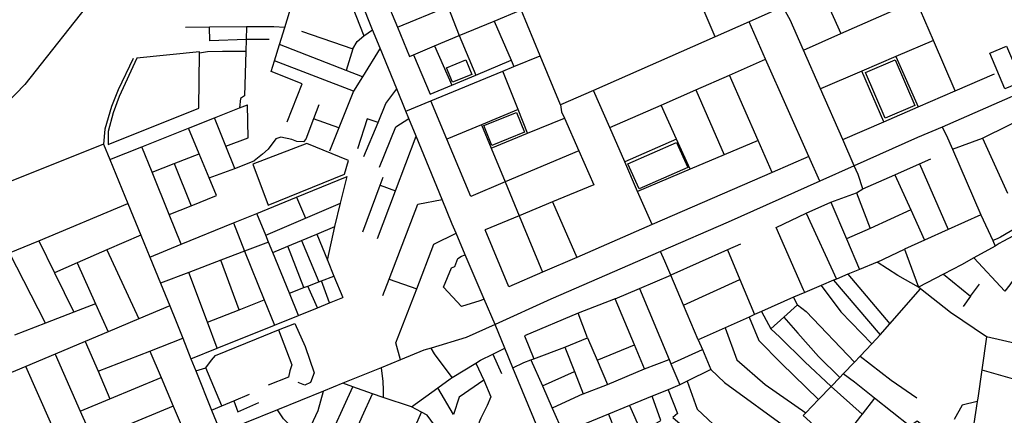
# Model space of a CAD drawing. Header units: millimetres. Extents: x 664923 to 767831, y 3118803 to 3207600.
# Tile 26 of 256: x 695525 to 697222, y 3150632 to 3151315. Entities that reach past the tile are written whole.
import ezdxf

# ---------------------------------------------------------------- set-up
doc = ezdxf.new("R2010")
doc.units = ezdxf.units.MM
for name, color, linetype in [('parks', 8, 'Continuous'), ('railways', 4, 'Continuous'), ('roads_2', 2, 'Continuous'), ('roads_3', 3, 'Continuous')]:
    doc.layers.add(name, color=color, linetype=linetype)

msp = doc.modelspace()

# ---------------------------------------------------------------- linework, layer by layer
at = {"layer": 'parks'}
for points in [[(697222.72, 3151195.54), (697196.75, 3151256.89), (697225.88, 3151269.09), (697251.84, 3151207.74), (697222.72, 3151195.54)], [(695677.13, 3151099.4), (695833.56, 3151161.95), (695834.67, 3151257.13), (695834.7, 3151259.47), (695726.61, 3151248.43), (695696.29, 3151182.47), (695685.7, 3151154.18), (695677.15, 3151121.8), (695677.13, 3151099.4)], [(696270.9, 3151206.76), (696260.53, 3151231.92), (696293.57, 3151245.4), (696303.94, 3151220.22), (696270.9, 3151206.76)], [(697016.6, 3151145), (696982.87, 3151223.62), (697033.78, 3151245.24), (697067.51, 3151166.62), (697016.6, 3151145)], [(696324.66, 3151132.02), (696381.3, 3151154.74), (696395.17, 3151120.53), (696338.53, 3151097.8), (696324.66, 3151132.02)], [(695926.38, 3151065.44), (695952.98, 3150994.99), (696084.55, 3151048.53), (696091.27, 3151072.03), (696019.66, 3151100.91), (695926.38, 3151065.44)], [(696573.17, 3151066.05), (696656.99, 3151102.86), (696676.18, 3151059.64), (696592.35, 3151022.82), (696573.17, 3151066.05)]]:
    msp.add_lwpolyline(points, close=True, dxfattribs=at)
at = {"layer": 'railways'}
msp.add_lwpolyline([(696868.53, 3153071.93), (696374.72, 3152380.14), (696124.79, 3152034.87), (696064.47, 3151951.12), (695998.82, 3151860), (695971.38, 3151822.25), (695878.34, 3151694.19), (695657.3, 3151359.73), (695533.8, 3151202.95), (695438.74, 3151105.18), (695326.8, 3151011.33), (695206.18, 3150934.05), (693093, 3149564.37)], dxfattribs=at)
at = {"layer": 'roads_2'}
for points in [[(696344.16, 3150788.98), (696325.41, 3150832.89), (696292.73, 3150909.36), (696276.88, 3150946.47), (696270.22, 3150962.03), (696252.81, 3151004.63), (696208.28, 3151113.62), (696195.78, 3151144.21), (696190.63, 3151156.8), (696174.85, 3151195.41), (696146.17, 3151265.6), (696133.14, 3151297.48), (696113.71, 3151345), (696069.81, 3151452.45), (696062.7, 3151469.67), (696052.45, 3151494.49), (696048.19, 3151504.81), (696021.32, 3151569.84), (696007.11, 3151604.25), (696002.57, 3151615.23)], [(697469.85, 3151284.67), (697426.39, 3151265.7), (697353.15, 3151233.74), (697114.52, 3151129.63), (697072.54, 3151111.33), (696963.34, 3151062.6), (696903.88, 3151036.06), (696745.79, 3150965.51), (696629.23, 3150914.83), (696440.11, 3150832.6), (696344.16, 3150788.98), (696294.3, 3150766.31), (696233.77, 3150748.24), (696221.55, 3150744.6), (696181.43, 3150728.25), (696147.65, 3150714.48), (696081.95, 3150687.7), (696048.23, 3150673.96), (695969.37, 3150641.82), (695912.3, 3150618.57), (695871.36, 3150601.65), (695763.92, 3150557.25), (695484.8, 3150441.91)], [(696647.53, 3150057.76), (696576.75, 3150227.86), (696574.38, 3150233.55), (696529.31, 3150341.88), (696491.5, 3150432.76), (696479.4, 3150461.86), (696427.79, 3150586.7), (696375.01, 3150714.36), (696361.09, 3150748.05), (696344.16, 3150788.98)]]:
    msp.add_lwpolyline(points, dxfattribs=at)
at = {"layer": 'roads_3'}
for points in [[(696977.78, 3151023.02), (696970.2, 3151047.78), (696963.34, 3151062.6), (696943.47, 3151107.92), (696905.03, 3151195.61), (696875.78, 3151262.35), (696852.9, 3151314.55), (696840.25, 3151336.93), (696817.63, 3151376.98), (696778.17, 3151431.81), (696765.95, 3151448.79), (696738.28, 3151485.37), (696708.61, 3151524.62), (696684.68, 3151582.57), (696661.57, 3151638.55), (696642.06, 3151685.8), (696621.23, 3151736.28), (696591.06, 3151811.13), (696574.89, 3151851.25)], [(696457.2, 3151167.63), (696422.05, 3151252.52), (696389.35, 3151331.92), (696370.65, 3151377.32), (696368.95, 3151381.46), (696329.5, 3151477.27), (696300.96, 3151546.59), (696270.8, 3151619.82), (696250.83, 3151668.31), (696233.61, 3151710.13)], [(696056.89, 3151591.32), (696117.06, 3151445.34), (696137.38, 3151396.01), (696155.01, 3151353.26), (696176.2, 3151301.84), (696196.94, 3151251.5)], [(695958.21, 3151225.31), (695963.91, 3151243.68), (695972.59, 3151271.66), (695981.74, 3151301.18), (695994.01, 3151340.7), (696004.48, 3151377.43), (696009.44, 3151394.85), (696018.69, 3151427.31), (696034.92, 3151484.27), (696052.45, 3151494.49)], [(696225.54, 3151433.3), (696242.5, 3151389.61), (696262.69, 3151337.57), (696282.26, 3151287.17), (696310.75, 3151219.17)], [(696874.44, 3151437.67), (696887.36, 3151408.9), (696940.4, 3151290.79)], [(696875.78, 3151262.35), (696940.4, 3151290.79), (697005.56, 3151319.48), (697069.95, 3151347.83), (697142.37, 3151379.72), (697201.72, 3151405.84), (697266.68, 3151434.44)], [(696723.44, 3151285.32), (696678.86, 3151390.17), (696666.74, 3151418.69)], [(696176.2, 3151301.84), (696262.69, 3151337.57), (696314.24, 3151358.87), (696368.95, 3151381.46)], [(697137.2, 3151192.13), (697099.89, 3151278.73), (697069.95, 3151347.83)], [(696097.96, 3151337.8), (696118.16, 3151286.99)], [(696196.94, 3151251.5), (696203.4, 3151254.2), (696239.8, 3151269.42), (696282.26, 3151287.17), (696342.34, 3151312.27), (696389.35, 3151331.92)], [(696840.25, 3151336.93), (696781.85, 3151311.12), (696723.44, 3151285.32), (696513.73, 3151192.62), (696457.2, 3151167.63)], [(695981.74, 3151301.18), (695962.8, 3151302.48), (695915.78, 3151302.18), (695851.72, 3151301.78), (695810.87, 3151301.52)], [(695954.88, 3151280.49), (695915.12, 3151280.34), (695852.62, 3151278.04), (695851.72, 3151301.78)], [(695915.78, 3151302.18), (695915.12, 3151280.34), (695914.51, 3151259.59), (695912.22, 3151183.3), (695905.33, 3151178.91), (695903.87, 3151162.65)], [(696010.55, 3151295.02), (696098.97, 3151264.46), (696106.47, 3151277.16), (696118.16, 3151286.99), (696133.14, 3151297.48)], [(696342.34, 3151312.27), (696371.85, 3151245.01), (696376.77, 3151233.8)], [(696903.88, 3151036.06), (696884.97, 3151078.53), (696810.54, 3151246.41), (696781.85, 3151311.12)], [(697099.89, 3151278.73), (697035.08, 3151251.08), (696976.36, 3151226.03), (696905.03, 3151195.61)], [(696115.69, 3151216.32), (696087.59, 3151227.19), (695972.59, 3151271.66)], [(696146.17, 3151265.6), (696115.69, 3151216.32), (696100.39, 3151191.55), (696075.06, 3151128.33), (696058.85, 3151087.87)], [(696098.97, 3151264.46), (696087.59, 3151227.19)], [(696239.8, 3151269.42), (696269.41, 3151201.74)], [(695720.59, 3151247.72), (695694.66, 3151193.92), (695683.12, 3151165.09), (695671.76, 3151125.98), (695669.12, 3151099.81), (695679.91, 3151073.46), (695710.97, 3150997.68), (695733.44, 3150942.84), (695748.89, 3150905.13), (695767.32, 3150860.16), (695783.37, 3150820.99), (695794.36, 3150794.16), (695805.9, 3150765.3), (695820.01, 3150730.03), (695828.43, 3150708.97), (695855.48, 3150641.33), (695863.25, 3150621.91), (695871.36, 3150601.65)], [(695914.51, 3151259.59), (695874.22, 3151259.68), (695848.22, 3151259.49), (695834.67, 3151257.13)], [(696190.63, 3151156.8), (696233.54, 3151174.55), (696357.71, 3151225.91), (696376.77, 3151233.8), (696422.05, 3151252.52)], [(696203.4, 3151254.2), (696232.18, 3151186.02), (696269.41, 3151201.74), (696310.75, 3151219.17), (696371.85, 3151245.01)], [(696541.76, 3151128.51), (696630.7, 3151167.53), (696689.98, 3151193.53), (696748.06, 3151219.01), (696810.54, 3151246.41)], [(697035.08, 3151251.08), (697073.24, 3151164.32)], [(697132.64, 3151091.19), (697184.43, 3151110.43), (697229.57, 3151132.67), (697267.44, 3151151.34), (697311.44, 3151167.84), (697314.58, 3151169.01), (697394.21, 3151204.49), (697442.81, 3151228.3), (697492.65, 3151249.69)], [(696100.39, 3151191.55), (695963.91, 3151243.68)], [(695985.96, 3151138.34), (696011.61, 3151204.07), (695958.21, 3151225.31)], [(696400.24, 3151118.84), (696383.92, 3151159.91), (696357.71, 3151225.91)], [(696821.97, 3151051.16), (696797.55, 3151106.6), (696748.06, 3151219.01)], [(696943.47, 3151107.92), (697014.43, 3151138.76), (697073.24, 3151164.32), (697137.2, 3151192.13), (697204.86, 3151221.55)], [(697014.43, 3151138.76), (696976.36, 3151226.03)], [(696118.22, 3151078.66), (696142.51, 3151137.17), (696156.1, 3151169.91), (696174.85, 3151195.41)], [(696614.91, 3150961.18), (696589.9, 3151018.39), (696567.61, 3151069.38), (696541.76, 3151128.51), (696513.73, 3151192.62)], [(696689.98, 3151193.53), (696738.94, 3151081.7)], [(697603.1, 3151184.87), (697598.58, 3151182.22), (697566.57, 3151160.49), (697493.73, 3151113.27), (697443.81, 3151077.51), (697367.72, 3151026.93), (697292.83, 3150985.2), (697251.29, 3150960.73), (697215.31, 3150939.39), (697209.42, 3150936.48), (697201.85, 3150933.63)], [(697607.42, 3151177.57), (697603.15, 3151175.07), (697571.29, 3151153.45), (697529.96, 3151126.66), (697498.54, 3151106.29), (697491.53, 3151101.26), (697448.66, 3151070.56), (697419.33, 3151049.77), (697373.18, 3151017.04), (697298.73, 3150971.18), (697288.78, 3150966.6), (697254.71, 3150950.94), (697219.39, 3150931.96), (697212.83, 3150928.71), (697206.15, 3150924.34)], [(695679.91, 3151073.46), (695735.3, 3151095.51), (695815.97, 3151127.65), (695860.34, 3151145.31), (695903.87, 3151162.65), (695917.56, 3151168.11)], [(695879.88, 3151096.7), (695918.51, 3151111.11), (695917.56, 3151168.11)], [(696040.51, 3151167.71), (696031.32, 3151144), (696017.72, 3151108.93), (696013.84, 3151103.93), (696002.44, 3151104.49), (695993.71, 3151108.03), (695974.82, 3151111.91), (695966.44, 3151109.31), (695952.87, 3151091.33), (695943.1, 3151082.8), (695929.06, 3151070.99)], [(696302.59, 3151009.96), (696261.17, 3151108.69), (696233.54, 3151174.55)], [(696383.92, 3151159.91), (696320.87, 3151133.6), (696261.17, 3151108.69)], [(696457.2, 3151167.63), (696458.82, 3151155.99), (696463.64, 3151145.11), (696488.69, 3151088.59), (696514.58, 3151030.16)], [(696680.39, 3151056.83), (696657.05, 3151108.82), (696630.7, 3151167.53)], [(695895.35, 3151058.26), (695879.88, 3151096.7), (695860.34, 3151145.31)], [(696075.06, 3151128.33), (696031.32, 3151144)], [(696142.51, 3151137.17), (696123.79, 3151143.73), (696107.32, 3151091.71)], [(696144.8, 3151060.19), (696173.26, 3151130.17), (696195.78, 3151144.21)], [(696337.63, 3151092.88), (696400.24, 3151118.84), (696463.64, 3151145.11)], [(695863.81, 3151011.56), (695851.39, 3151041.67), (695834.16, 3151083.5), (695815.97, 3151127.65)], [(696320.87, 3151133.6), (696337.63, 3151092.88), (696361.52, 3151034.85), (696385.57, 3150976.44), (696425.7, 3150878.96)], [(697114.52, 3151129.63), (697121.89, 3151116.07), (697132.64, 3151091.19), (697181.41, 3150978.39), (697201.85, 3150933.63), (697206.15, 3150924.34)], [(696141.54, 3150937.55), (696172.59, 3151019.48), (696208.28, 3151113.62)], [(697184.43, 3151110.43), (697227.68, 3151015.24)], [(695669.12, 3151099.81), (695353.24, 3150973.67)], [(695803.32, 3150927.4), (695782.67, 3150978.46), (695753.11, 3151051.5), (695735.3, 3151095.51)], [(696657.05, 3151108.82), (696567.61, 3151069.38)], [(696797.55, 3151106.6), (696738.94, 3151081.7), (696680.39, 3151056.83), (696589.9, 3151018.39)], [(695753.11, 3151051.5), (695791, 3151066.47), (695834.16, 3151083.5)], [(696488.69, 3151088.59), (696361.52, 3151034.85), (696302.59, 3151009.96)], [(696884.97, 3151078.53), (696821.97, 3151051.16), (696614.91, 3150961.18), (696485.02, 3150904.74), (696425.7, 3150878.96), (696368.04, 3150853.9)], [(695791, 3151066.47), (695820.18, 3150993.76)], [(695851.39, 3151041.67), (695895.35, 3151058.26), (695929.06, 3151070.99)], [(696878.04, 3150844.44), (696875.78, 3150849.04), (696828.87, 3150956.46), (696880.14, 3150981.1), (696923.01, 3151000.23), (696967.1, 3151015.94), (696977.78, 3151023.02), (697033.29, 3151047.35), (697075.79, 3151066.1), (697125.32, 3150953.04)], [(697075.79, 3151066.1), (697095.27, 3151074.64)], [(695748.89, 3150905.13), (695803.32, 3150927.4), (695893.09, 3150964.13), (695933.36, 3150980.61), (696002.17, 3151008.77), (696089.51, 3151044.5)], [(696055.16, 3150899.73), (696067.74, 3150957.84), (696077.92, 3150998.37), (696089.51, 3151044.5)], [(696116.41, 3150949.02), (696146.34, 3151029.17), (696151.51, 3151043)], [(697033.29, 3151047.35), (697060.52, 3150986.89), (697084.15, 3150934.41)], [(696146.34, 3151029.17), (696172.59, 3151019.48)], [(696514.58, 3151030.16), (696443.31, 3151000.48), (696385.57, 3150976.44), (696327.09, 3150952.08)], [(695782.67, 3150978.46), (695820.18, 3150993.76), (695863.81, 3151011.56)], [(696002.17, 3151008.77), (696017.61, 3150972.48)], [(696967.1, 3151015.94), (696990.61, 3150954.56)], [(695015.89, 3150709.43), (695100.54, 3150744.09), (695140.07, 3150760.28), (695197.08, 3150783.62), (695248.05, 3150804.49), (695344.24, 3150843.87), (695456.57, 3150890.98), (695507.44, 3150912.32), (695557.54, 3150933.33), (695710.97, 3150997.68)], [(695948.79, 3150942.95), (696017.61, 3150972.48), (696077.92, 3150998.37)], [(696151, 3150839.01), (696161.64, 3150866.97), (696210.97, 3150996.52), (696252.81, 3151004.63)], [(696443.31, 3151000.48), (696485.02, 3150904.74)], [(696923.01, 3151000.23), (696950.04, 3150936.86), (696972.58, 3150884.03)], [(696005.41, 3150804.72), (695989.72, 3150843.03), (695960.89, 3150913.4), (695953.59, 3150931.23), (695948.79, 3150942.95), (695933.36, 3150980.61)], [(696880.14, 3150981.1), (696932.86, 3150867.4)], [(697060.52, 3150986.89), (696990.61, 3150954.56), (696950.04, 3150936.86)], [(697181.41, 3150978.39), (697125.32, 3150953.04), (697084.15, 3150934.41), (697049.62, 3150918.8)], [(695893.09, 3150964.13), (695912.56, 3150915.57), (695946.28, 3150831.42), (695963.71, 3150787.92)], [(695960.89, 3150913.4), (695986.87, 3150924.2), (696010.54, 3150934.04), (696036.67, 3150944.92), (696067.74, 3150957.84)], [(695733.44, 3150942.84), (695675.07, 3150917.54), (695624.02, 3150895.41), (695584.73, 3150878.37)], [(696036.67, 3150944.92), (696055.16, 3150899.73), (696066.37, 3150872.33), (696081.49, 3150835.36)], [(696181.43, 3150728.25), (696173.04, 3150757.1), (696209.1, 3150850.71), (696238.67, 3150927.49), (696276.88, 3150946.47)], [(696368.04, 3150853.9), (696327.09, 3150952.08)], [(697312.42, 3150945.1), (697272.48, 3150904.74), (697258.08, 3150890.2), (697233.98, 3150860.6), (697231.16, 3150857.13), (697222.8, 3150846.69), (697169.34, 3150903.68)], [(695557.54, 3150933.33), (695584.73, 3150878.37), (695618.37, 3150810.39)], [(695953.59, 3150931.23), (695912.56, 3150915.57), (695871.56, 3150899.94), (695816.4, 3150878.89), (695767.32, 3150860.16)], [(696014.6, 3150852.55), (695986.87, 3150924.2)], [(696010.54, 3150934.04), (696040.14, 3150862.31)], [(696767.47, 3150927.65), (696745.04, 3150917.7), (696646.86, 3150874.16)], [(697206.15, 3150924.34), (697169.34, 3150903.68), (697148.22, 3150891.84), (697117.22, 3150875.63), (697074.14, 3150853.09)], [(695569.23, 3150791.26), (695507.44, 3150912.32)], [(695675.07, 3150917.54), (695729.89, 3150798.49)], [(696325.41, 3150832.89), (696318.18, 3150830.01), (696286.37, 3150819.97), (696255.52, 3150853.43), (696268.98, 3150886.59), (696275.06, 3150889.29), (696279.92, 3150902.62), (696286.32, 3150907.01), (696292.73, 3150909.36)], [(697002.93, 3150896.73), (696972.58, 3150884.03), (696952.37, 3150875.56), (696932.86, 3150867.4), (696927.72, 3150865.25), (696906.12, 3150856.2), (696878.04, 3150844.44), (696858.44, 3150836.23), (696803.5, 3150811.51), (696791.31, 3150806.03), (696781.99, 3150801.83), (696740.59, 3150783.2), (696694.4, 3150762.41), (696668.99, 3150822.13), (696646.86, 3150874.16), (696636.61, 3150898.26), (696629.23, 3150914.83)], [(696745.04, 3150917.7), (696766.28, 3150866.46), (696791.31, 3150806.03)], [(697191.23, 3150767.64), (697129.11, 3150809.39), (697077.46, 3150850.45), (697074.14, 3150853.09), (697038.45, 3150873.67), (697002.93, 3150896.73), (697049.62, 3150918.8), (697074.14, 3150853.09)], [(695624.02, 3150895.41), (695655.54, 3150824.85), (695677.23, 3150776.33)], [(695902.93, 3150814.45), (695871.56, 3150899.94)], [(695865.21, 3150748.24), (695848.45, 3150793.11), (695816.4, 3150878.89)], [(695989.72, 3150843.03), (696014.6, 3150852.55), (696021.73, 3150855.27), (696040.14, 3150862.31), (696045.14, 3150864.22), (696066.37, 3150872.33)], [(696551.4, 3150833.24), (696593.17, 3150851.14), (696646.86, 3150874.16)], [(696952.37, 3150875.56), (697024.64, 3150789.89)], [(697117.22, 3150875.63), (697163.68, 3150838.13)], [(696038.32, 3150817.97), (696021.73, 3150855.27)], [(696058.82, 3150826.23), (696045.14, 3150864.22)], [(696161.64, 3150866.97), (696209.1, 3150850.71)], [(696668.99, 3150822.13), (696766.28, 3150866.46)], [(696906.12, 3150856.2), (696940.08, 3150810.68), (696993.49, 3150755.53)], [(696927.72, 3150865.25), (697008.16, 3150771.01)], [(697163.68, 3150838.13), (697179.26, 3150858.79)], [(696593.17, 3150851.14), (696644.25, 3150728.46), (696647.3, 3150721.14), (696662.42, 3150684.82)], [(696875.39, 3150631.94), (696879.65, 3150636.38), (696901.91, 3150659.54), (696923.5, 3150682.01), (696938.62, 3150697.74), (696944.39, 3150703.74), (696963.47, 3150723.87), (696973.33, 3150734.27), (696993.49, 3150755.53), (697008.16, 3150771.01), (697024.64, 3150789.89), (697077.46, 3150850.45)], [(697163.68, 3150838.13), (697151.19, 3150819.74)], [(695783.37, 3150820.99), (695729.89, 3150798.49), (695677.23, 3150776.33), (695637.65, 3150759.68), (695585.94, 3150737.92), (695535.1, 3150716.52), (695393.72, 3150657.05)], [(695655.54, 3150824.85), (695618.37, 3150810.39), (695569.23, 3150791.26), (695516.05, 3150770.57)], [(695820.01, 3150730.03), (695865.21, 3150748.24), (695963.71, 3150787.92), (696005.41, 3150804.72), (696038.32, 3150817.97), (696058.82, 3150826.23), (696081.49, 3150835.36)], [(695848.45, 3150793.11), (695902.93, 3150814.45), (695946.28, 3150831.42)], [(696495.91, 3150669.25), (696537.67, 3150685.68), (696602.01, 3150712.46), (696584.58, 3150754.08), (696551.4, 3150833.24), (696487.41, 3150808.38)], [(696819.48, 3150781.26), (696842.08, 3150801.54), (696865.69, 3150822.74), (696858.44, 3150836.23)], [(696865.69, 3150822.74), (696880.34, 3150811.59), (696963.47, 3150723.87)], [(696375.01, 3150714.36), (696393.68, 3150723.22), (696405.86, 3150728.03), (696410.81, 3150729.98), (696464.47, 3150749.68), (696503.55, 3150766.06), (696487.41, 3150808.38), (696394.72, 3150769.62), (696410.81, 3150729.98)], [(696803.5, 3150811.51), (696819.48, 3150781.26), (696835.26, 3150766.88), (696877.98, 3150724.46), (696923.5, 3150682.01)], [(695828.43, 3150708.97), (695845.57, 3150714.02), (695855.5, 3150727.24), (695862.3, 3150735.48), (695932.91, 3150764.5), (695970.73, 3150779.55), (695998.86, 3150790.74), (696017.11, 3150750.87), (696032.23, 3150705.79), (696025.81, 3150689.17), (696016.24, 3150684.33), (696004.76, 3150689.07)], [(696781.99, 3150801.83), (696798.55, 3150761.12), (696837.38, 3150722.42)], [(696842.08, 3150801.54), (696865.76, 3150774.06), (696901.92, 3150733.79), (696938.62, 3150697.74)], [(695970.73, 3150779.55), (695993.85, 3150719.69), (695990.57, 3150708.79), (695988.02, 3150698.15), (695952.82, 3150684.26)], [(696740.59, 3150783.2), (696760.92, 3150727.93), (696809.9, 3150685.61), (696879.65, 3150636.38)], [(695637.65, 3150759.68), (695659.84, 3150708.34), (695680.33, 3150660.96)], [(695659.84, 3150708.34), (695749.09, 3150743.15), (695805.9, 3150765.3)], [(696694.4, 3150762.41), (696701.46, 3150745.66), (696715.99, 3150711.23), (696675.38, 3150691.2), (696662.42, 3150684.82), (696642.28, 3150676.52), (696615.17, 3150665.36), (696575.94, 3150649.19), (696539.68, 3150634.25), (696500.44, 3150618.09), (696497.39, 3150616.82), (696461.54, 3150602)], [(696503.55, 3150766.06), (696519.89, 3150727.54), (696537.67, 3150685.68)], [(696519.89, 3150727.54), (696584.58, 3150754.08)], [(697246.09, 3150755.18), (697191.23, 3150767.64), (697183.09, 3150710.51), (697176.18, 3150662), (697175.25, 3150656.1), (697166.25, 3150599.3), (697161.88, 3150571.77), (697148.81, 3150489.24), (697147.09, 3150441.54), (697156.17, 3150403.51), (697157.03, 3150399.88), (697208.03, 3150317.1), (697219.03, 3150300.42), (697307.11, 3150167.03)], [(695585.94, 3150737.92), (695629.2, 3150639.68), (695650.77, 3150590.69)], [(695749.09, 3150743.15), (695768.36, 3150697.6), (695789.37, 3150647.89), (695809.75, 3150599.69)], [(696200.12, 3150646.89), (696245.23, 3150679.67), (696266.75, 3150695.31), (696270.27, 3150697.47), (696310.95, 3150722.46), (696319.21, 3150727.53), (696340.06, 3150737.75), (696361.09, 3150748.05)], [(696270.27, 3150697.47), (696239.86, 3150738.2), (696233.77, 3150748.24)], [(696340.06, 3150737.75), (696355.05, 3150704.45)], [(696464.47, 3150749.68), (696480.88, 3150707.71), (696495.91, 3150669.25), (696442.53, 3150644.68)], [(696647.3, 3150721.14), (696701.46, 3150745.66)], [(696310.95, 3150722.46), (696324.7, 3150692.79), (696337.02, 3150664.17), (696330.81, 3150649.14), (696319.53, 3150627.27), (696315.94, 3150619.58), (696332.24, 3150592.99), (696333.46, 3150591.15), (696357.88, 3150554.11)], [(696405.86, 3150728.03), (696425.68, 3150682.99), (696442.53, 3150644.68), (696461.54, 3150602)], [(696602.01, 3150712.46), (696644.25, 3150728.46)], [(696901.91, 3150659.54), (696837.38, 3150722.42)], [(696973.33, 3150734.27), (697026.87, 3150692.96), (697071.16, 3150662.24)], [(695600.15, 3150569.81), (695535.1, 3150716.52)], [(695873.49, 3150648.85), (695845.57, 3150714.02)], [(696147.65, 3150714.48), (696150.89, 3150690.56), (696151.39, 3150676.48), (696151.27, 3150662.92)], [(696425.68, 3150682.99), (696480.88, 3150707.71)], [(696715.99, 3150711.23), (696739.49, 3150688.77), (696851.64, 3150607.23)], [(697122.9, 3150575.31), (697110.76, 3150591.98), (697071.7, 3150622.03), (697059.11, 3150613.37), (696998.23, 3150661.82), (696963.73, 3150689.28), (696944.39, 3150703.74)], [(697183.09, 3150710.51), (697239.53, 3150694.84)], [(695629.2, 3150639.68), (695680.33, 3150660.96), (695768.36, 3150697.6)], [(696200.12, 3150646.89), (696151.27, 3150662.92), (696132.77, 3150669.53), (696099.25, 3150681.52), (696081.95, 3150687.7)], [(696324.7, 3150692.79), (696282.07, 3150663.84), (696272.37, 3150633.64)], [(696675.38, 3150691.2), (696692.31, 3150643.09), (696739.14, 3150599.11), (696793.13, 3150550.36)], [(695855.48, 3150641.33), (695873.49, 3150648.85), (695894.03, 3150657.4), (695921.13, 3150668.7)], [(696019.12, 3150597.24), (696039.47, 3150640.53), (696048.23, 3150673.96)], [(696051.54, 3150577.09), (696099.25, 3150681.52)], [(696082.72, 3150557.71), (696097.02, 3150589.64), (696115.32, 3150630.54), (696132.77, 3150669.53)], [(696272.37, 3150633.64), (696245.23, 3150679.67)], [(696642.28, 3150676.52), (696658.37, 3150635.22), (696650.3, 3150628.3), (696675.47, 3150607.28), (696762.35, 3150520.98)], [(696976.92, 3150634.54), (696923.5, 3150682.01)], [(695894.03, 3150657.4), (695900.83, 3150638.05), (695937.22, 3150654.43)], [(696575.94, 3150649.19), (696595.72, 3150604.11), (696630.12, 3150623.29), (696615.17, 3150665.36)], [(696998.23, 3150661.82), (696976.92, 3150634.54), (696974.16, 3150631), (696954.96, 3150606.42), (696933.4, 3150578.82), (696905.53, 3150604.34), (696875.39, 3150631.94)], [(697175.25, 3150656.1), (697149.46, 3150649.95), (697135.61, 3150625.17)], [(695789.37, 3150647.89), (695650.77, 3150590.69), (695623.3, 3150579.36), (695600.15, 3150569.81), (695455.86, 3150510.28)], [(696186.07, 3150495.45), (696153.3, 3150513.84), (696082.72, 3150557.71), (696051.54, 3150577.09), (696019.12, 3150597.24), (695992.34, 3150613.89), (695979.22, 3150626.52), (695969.37, 3150641.82)], [(696173.84, 3150479.2), (696186.07, 3150495.45), (696205.05, 3150518.67), (696208.27, 3150526.05), (696225.19, 3150565), (696244.48, 3150609.26), (696227, 3150632.84), (696217.41, 3150637.86), (696200.12, 3150646.89)], [(696176.41, 3150544.26), (696203.48, 3150606.06), (696217.41, 3150637.86)], [(696539.68, 3150634.25), (696561.44, 3150579.2), (696577.59, 3150538.35)]]:
    msp.add_lwpolyline(points, dxfattribs=at)

doc.saveas('drawing.dxf')
